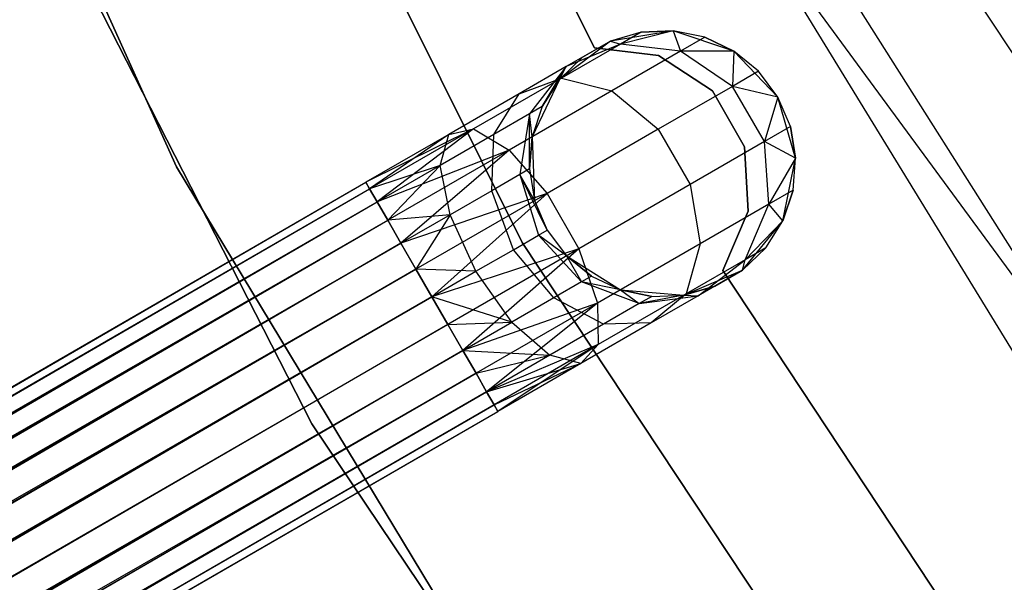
# Model space of a CAD drawing. Extents: x -189 to 189, y -189 to 189.
# Tile 73 of 256: x -40.53 to -33.14, y -23.84 to -19.62. Entities that reach past the tile are written whole.
import ezdxf

# ---------------------------------------------------------------- set-up
doc = ezdxf.new("R2010")
doc.units = 0
doc.header["$LTSCALE"] = 25.4
doc.layers.get('0').update_dxf_attribs({"linetype": 'CONTINUOUS'})

# ---------------------------------------------------------------- blocks, each defined once
blk = doc.blocks.new('NL2500012474_STL')
at = {"color": 0}
for p, q in [((149.7556, -15.7683, 186), (151.9586, -20.6631, 186)), ((151.9586, -20.6631, 178.5), (149.7556, -15.7683, 178.5)), ((149.7556, -15.7683, 186), (151.9586, -20.6631, 186)), ((151.9586, -20.6631, 178.5), (149.7556, -15.7683, 178.5)), ((154.5543, -21.2311, 186), (152.2247, -16.5525, 186)), ((152.2247, -16.5525, 178.5), (154.5543, -21.2311, 178.5)), ((152.2247, -16.5525, 178.5), (154.5543, -21.2311, 178.5)), ((154.5543, -21.2311, 186), (152.2247, -16.5525, 186)), ((155.0979, -19.7713, 185), (153.6944, -16.9478, 185)), ((153.6944, -16.9478, 183), (155.0979, -19.7713, 183)), ((153.6944, -16.9478, 183), (155.0979, -19.7713, 183)), ((155.0979, -19.7713, 185), (153.6944, -16.9478, 185)), ((150.5328, -17.8076, 186), (152.9759, -22.5938, 186)), ((152.9759, -22.5938, 187), (150.5328, -17.8076, 187)), ((150.5328, -17.8076, 186), (152.9759, -22.5938, 186)), ((152.9759, -22.5938, 187), (150.5328, -17.8076, 187)), ((159.084, -22.6318, 173.0052), (156.132, -18.6093, 149)), ((156.132, -18.6093, 149), (158.7411, -22.8725, 149)), ((159.084, -22.6318, 173.0052), (156.132, -18.6093, 149)), ((156.132, -18.6093, 149), (158.7411, -22.8725, 149)), ((160.4802, -23.2238, 149), (157.7644, -19.0898, 149)), ((160.4802, -23.2238, 149), (157.7644, -19.0898, 149)), ((159.084, -22.6318, 173.0052), (157.0853, -19.476, 173.0052)), ((159.084, -22.6318, 173.0052), (157.0853, -19.476, 173.0052)), ((155.6897, -19.6431, 185), (155.2173, -19.7199, 185)), ((155.6897, -19.6431, 185), (155.2173, -19.7199, 185)), ((155.4489, -19.6528, 179.5), (155.2173, -19.7199, 185)), ((155.4489, -19.6528, 179.5), (155.2173, -19.7199, 179.5)), ((155.4489, -19.6528, 179.5), (155.2173, -19.7199, 185)), ((155.4489, -19.6528, 179.5), (155.2173, -19.7199, 179.5)), ((155.6897, -19.6431, 179.5), (155.2936, -19.7424, 178.599)), ((155.6897, -19.6431, 179.5), (155.2936, -19.7424, 178.599)), ((155.4489, -19.6528, 179.5), (155.2936, -19.7424, 178.599)), ((155.4489, -19.6528, 179.5), (155.2936, -19.7424, 178.599)), ((155.6897, -19.6431, 179.5), (155.4489, -19.6528, 179.5)), ((155.4489, -19.6528, 179.5), (155.6897, -19.6431, 185)), ((155.4489, -19.6528, 179.5), (155.6897, -19.6431, 185)), ((155.6897, -19.6431, 179.5), (155.4489, -19.6528, 179.5)), ((156.1437, -19.7947, 185), (155.6897, -19.6431, 185)), ((155.9259, -19.6913, 179.5), (155.6897, -19.6431, 185)), ((156.1437, -19.7947, 185), (155.6897, -19.6431, 185)), ((155.9259, -19.6913, 179.5), (155.6897, -19.6431, 179.5)), ((155.6897, -19.6431, 179.5), (155.6897, -19.6431, 185)), ((155.9259, -19.6913, 179.5), (155.6897, -19.6431, 185)), ((155.6897, -19.6431, 179.5), (155.6897, -19.6431, 185)), ((155.6897, -19.6431, 179.5), (155.7447, -19.796, 178.4482)), ((155.9259, -19.6913, 179.5), (155.6897, -19.6431, 179.5)), ((155.6897, -19.6431, 179.5), (155.7447, -19.796, 178.4482)), ((155.2173, -19.7199, 185), (154.8347, -20.0074, 185)), ((155.2173, -19.7199, 185), (154.8347, -20.0074, 185)), ((155.2173, -19.7199, 179.5), (154.8846, -19.912, 178.7808)), ((155.2173, -19.7199, 179.5), (154.8846, -19.912, 178.7808)), ((155.0085, -19.8404, 179.5), (155.2173, -19.7199, 185)), ((155.0085, -19.8404, 179.5), (155.2173, -19.7199, 185)), ((155.2173, -19.7199, 179.5), (155.2173, -19.7199, 185)), ((155.2173, -19.7199, 179.5), (155.2173, -19.7199, 185)), ((155.2173, -19.7199, 179.5), (155.2936, -19.7424, 178.599)), ((155.2173, -19.7199, 179.5), (155.2936, -19.7424, 178.599)), ((155.9259, -19.6913, 179.5), (155.7447, -19.796, 178.4482)), ((155.9259, -19.6913, 179.5), (155.7447, -19.796, 178.4482)), ((156.1437, -19.7947, 179.5), (155.9259, -19.6913, 179.5)), ((155.9259, -19.6913, 179.5), (156.1437, -19.7947, 185)), ((155.9259, -19.6913, 179.5), (156.1437, -19.7947, 185)), ((156.1437, -19.7947, 179.5), (155.9259, -19.6913, 179.5)), ((155.2936, -19.7424, 178.599), (154.8516, -19.9977, 177.8351)), ((155.2936, -19.7424, 178.599), (154.8516, -19.9977, 177.8351)), ((155.2936, -19.7424, 178.599), (154.8846, -19.912, 178.7808)), ((155.2936, -19.7424, 178.599), (154.8846, -19.912, 178.7808)), ((155.5791, -19.8277, 185), (155.0979, -19.7713, 185)), ((155.0979, -19.7713, 185), (155.0979, -19.7713, 183)), ((155.0979, -19.7713, 183), (155.5791, -19.8277, 183)), ((155.0979, -19.7713, 185), (155.0979, -19.7713, 183)), ((155.0979, -19.7713, 183), (155.5791, -19.8277, 183)), ((155.5791, -19.8277, 185), (155.0979, -19.7713, 185)), ((155.7447, -19.796, 178.4482), (155.2288, -20.0939, 177.5565)), ((155.7447, -19.796, 178.4482), (155.2288, -20.0939, 177.5565)), ((155.7447, -19.796, 178.4482), (155.2936, -19.7424, 178.599)), ((155.7447, -19.796, 178.4482), (155.2936, -19.7424, 178.599)), ((156.1437, -19.7947, 179.5), (155.7447, -19.796, 178.4482)), ((156.1437, -19.7947, 179.5), (155.7447, -19.796, 178.4482)), ((156.1346, -20.0602, 178.3631), (155.7447, -19.796, 178.4482)), ((156.1346, -20.0602, 178.3631), (155.7447, -19.796, 178.4482)), ((156.1437, -19.7947, 179.5), (156.1346, -20.0602, 178.3631)), ((156.1437, -19.7947, 179.5), (156.1346, -20.0602, 178.3631)), ((156.4753, -20.1399, 185), (156.1437, -19.7947, 185)), ((156.4753, -20.1399, 185), (156.1437, -19.7947, 185)), ((156.3305, -19.9472, 179.5), (156.1437, -19.7947, 185)), ((156.3305, -19.9472, 179.5), (156.1437, -19.7947, 179.5)), ((156.1437, -19.7947, 179.5), (156.1437, -19.7947, 185)), ((156.3305, -19.9472, 179.5), (156.1437, -19.7947, 185)), ((156.1437, -19.7947, 179.5), (156.1437, -19.7947, 185)), ((156.3305, -19.9472, 179.5), (156.1437, -19.7947, 179.5)), ((155.0085, -19.8404, 179.5), (154.8347, -20.0074, 185)), ((155.0085, -19.8404, 179.5), (154.8347, -20.0074, 179.5)), ((155.0085, -19.8404, 179.5), (154.8347, -20.0074, 185)), ((155.0085, -19.8404, 179.5), (154.8347, -20.0074, 179.5)), ((155.0085, -19.8404, 179.5), (154.8846, -19.912, 178.7808)), ((155.0085, -19.8404, 179.5), (154.8846, -19.912, 178.7808)), ((155.9837, -20.0941, 185), (155.5791, -19.8277, 185)), ((155.5791, -19.8277, 185), (155.5791, -19.8277, 183)), ((155.5791, -19.8277, 183), (155.9837, -20.0941, 183)), ((155.5791, -19.8277, 185), (155.5791, -19.8277, 183)), ((155.5791, -19.8277, 183), (155.9837, -20.0941, 183)), ((155.9837, -20.0941, 185), (155.5791, -19.8277, 185)), ((154.8846, -19.912, 178.7808), (154.5318, -20.1157, 178.171)), ((154.8846, -19.912, 178.7808), (154.5318, -20.1157, 178.171)), ((154.8846, -19.912, 178.7808), (154.6114, -20.2657, 178.952)), ((154.8846, -19.912, 178.7808), (154.6114, -20.2657, 178.952)), ((154.7058, -20.2112, 179.5), (154.8846, -19.912, 178.7808)), ((154.7058, -20.2112, 179.5), (154.8846, -19.912, 178.7808)), ((154.8347, -20.0074, 179.5), (154.8846, -19.912, 178.7808)), ((154.8347, -20.0074, 179.5), (154.8846, -19.912, 178.7808)), ((156.3305, -19.9472, 179.5), (156.1346, -20.0602, 178.3631)), ((156.3305, -19.9472, 179.5), (156.1346, -20.0602, 178.3631)), ((156.4753, -20.1399, 185), (156.3305, -19.9472, 179.5)), ((156.4753, -20.1399, 179.5), (156.3305, -19.9472, 179.5)), ((156.4753, -20.1399, 185), (156.3305, -19.9472, 179.5)), ((156.4753, -20.1399, 179.5), (156.3305, -19.9472, 179.5)), ((154.8516, -19.9977, 177.8351), (154.19, -20.3796, 177.3246)), ((154.8516, -19.9977, 177.8351), (154.19, -20.3796, 177.3246)), ((154.5318, -20.1157, 178.171), (154.8516, -19.9977, 177.8351)), ((154.5318, -20.1157, 178.171), (154.8516, -19.9977, 177.8351)), ((154.8347, -20.0074, 185), (154.6295, -20.4399, 185)), ((154.8347, -20.0074, 185), (154.6295, -20.4399, 185)), ((154.8347, -20.0074, 179.5), (154.7058, -20.2112, 179.5)), ((154.7058, -20.2112, 179.5), (154.8347, -20.0074, 185)), ((154.7058, -20.2112, 179.5), (154.8347, -20.0074, 185)), ((154.8347, -20.0074, 179.5), (154.7058, -20.2112, 179.5)), ((154.8347, -20.0074, 179.5), (154.8347, -20.0074, 185)), ((154.8347, -20.0074, 179.5), (154.8347, -20.0074, 185)), ((154.8516, -19.9977, 177.8351), (155.2288, -20.0939, 177.5565)), ((154.8516, -19.9977, 177.8351), (155.2288, -20.0939, 177.5565)), ((155.2288, -20.0939, 177.5565), (154.4565, -20.5397, 176.9607)), ((155.2288, -20.0939, 177.5565), (154.4565, -20.5397, 176.9607)), ((155.2288, -20.0939, 177.5565), (155.5769, -20.3822, 177.3992)), ((155.2288, -20.0939, 177.5565), (155.5769, -20.3822, 177.3992)), ((156.1346, -20.0602, 178.3631), (155.5769, -20.3822, 177.3992)), ((156.1346, -20.0602, 178.3631), (155.5769, -20.3822, 177.3992)), ((156.2256, -20.5138, 185), (155.9837, -20.0941, 185)), ((155.9837, -20.0941, 185), (155.9837, -20.0941, 183)), ((155.9837, -20.0941, 183), (156.2256, -20.5138, 183)), ((155.9837, -20.0941, 185), (155.9837, -20.0941, 183)), ((155.9837, -20.0941, 183), (156.2256, -20.5138, 183)), ((156.2256, -20.5138, 185), (155.9837, -20.0941, 185)), ((156.4753, -20.1399, 179.5), (156.1346, -20.0602, 178.3631)), ((156.4753, -20.1399, 179.5), (156.1346, -20.0602, 178.3631)), ((156.3739, -20.4747, 178.3631), (156.1346, -20.0602, 178.3631)), ((156.3739, -20.4747, 178.3631), (156.1346, -20.0602, 178.3631)), ((154.5318, -20.1157, 178.171), (154.0037, -20.4206, 177.7636)), ((154.5318, -20.1157, 178.171), (154.0037, -20.4206, 177.7636)), ((154.3426, -20.4209, 178.4875), (154.5318, -20.1157, 178.171)), ((154.3426, -20.4209, 178.4875), (154.5318, -20.1157, 178.171)), ((156.4753, -20.1399, 179.5), (156.3739, -20.4747, 178.3631)), ((156.4753, -20.1399, 179.5), (156.3739, -20.4747, 178.3631)), ((156.6084, -20.5996, 185), (156.4753, -20.1399, 185)), ((156.5698, -20.3617, 179.5), (156.4753, -20.1399, 185)), ((156.6084, -20.5996, 185), (156.4753, -20.1399, 185)), ((156.5698, -20.3617, 179.5), (156.4753, -20.1399, 185)), ((156.5698, -20.3617, 179.5), (156.4753, -20.1399, 179.5)), ((156.4753, -20.1399, 179.5), (156.4753, -20.1399, 185)), ((156.4753, -20.1399, 179.5), (156.4753, -20.1399, 185)), ((156.5698, -20.3617, 179.5), (156.4753, -20.1399, 179.5)), ((154.7058, -20.2112, 179.5), (154.6114, -20.2657, 178.952)), ((154.7058, -20.2112, 179.5), (154.6114, -20.2657, 178.952)), ((154.7058, -20.2112, 179.5), (154.6295, -20.4399, 185)), ((154.7058, -20.2112, 179.5), (154.6295, -20.4399, 179.5)), ((154.7058, -20.2112, 179.5), (154.6295, -20.4399, 185)), ((154.7058, -20.2112, 179.5), (154.6295, -20.4399, 179.5)), ((154.6114, -20.2657, 178.952), (154.3426, -20.4209, 178.4875)), ((154.6114, -20.2657, 178.952), (154.3426, -20.4209, 178.4875)), ((154.6114, -20.2657, 178.952), (154.5366, -20.7226, 179.0735)), ((154.6114, -20.2657, 178.952), (154.5366, -20.7226, 179.0735)), ((154.6101, -20.6801, 179.5), (154.6114, -20.2657, 178.952)), ((154.6101, -20.6801, 179.5), (154.6114, -20.2657, 178.952)), ((154.6295, -20.4399, 179.5), (154.6114, -20.2657, 178.952)), ((154.6295, -20.4399, 179.5), (154.6114, -20.2657, 178.952)), ((154.19, -20.3796, 177.3246), (153.3809, -20.7802, 177.3795)), ((154.19, -20.3796, 177.3246), (153.3809, -20.7802, 177.3795)), ((154.19, -20.3796, 177.3246), (153.4097, -20.8301, 177.1454)), ((154.19, -20.3796, 177.3246), (153.4097, -20.8301, 177.1454)), ((154.19, -20.3796, 177.3246), (153.4657, -20.9272, 176.9319)), ((154.19, -20.3796, 177.3246), (153.4657, -20.9272, 176.9319)), ((154.0037, -20.4206, 177.7636), (154.19, -20.3796, 177.3246)), ((154.0037, -20.4206, 177.7636), (154.19, -20.3796, 177.3246)), ((154.19, -20.3796, 177.3246), (154.4565, -20.5397, 176.9607)), ((154.19, -20.3796, 177.3246), (154.4565, -20.5397, 176.9607)), ((155.5769, -20.3822, 177.3992), (154.7422, -20.8642, 176.7552)), ((155.5769, -20.3822, 177.3992), (154.7422, -20.8642, 176.7552)), ((155.5769, -20.3822, 177.3992), (155.8162, -20.7967, 177.3992)), ((155.5769, -20.3822, 177.3992), (155.8162, -20.7967, 177.3992)), ((156.5698, -20.3617, 179.5), (156.3739, -20.4747, 178.3631)), ((156.5698, -20.3617, 179.5), (156.3739, -20.4747, 178.3631)), ((156.6084, -20.5996, 179.5), (156.5698, -20.3617, 179.5)), ((156.5698, -20.3617, 179.5), (156.6084, -20.5996, 185)), ((156.5698, -20.3617, 179.5), (156.6084, -20.5996, 185)), ((156.6084, -20.5996, 179.5), (156.5698, -20.3617, 179.5)), ((154.0037, -20.4206, 177.7636), (153.3809, -20.7802, 177.6205)), ((154.0037, -20.4206, 177.7636), (153.3809, -20.7802, 177.3795)), ((154.0037, -20.4206, 177.7636), (153.3809, -20.7802, 177.6205)), ((154.0037, -20.4206, 177.7636), (153.3809, -20.7802, 177.3795)), ((154.0037, -20.4206, 177.7636), (153.4097, -20.8301, 177.8546)), ((154.0037, -20.4206, 177.7636), (153.4097, -20.8301, 177.8546)), ((153.9403, -20.6532, 178.1771), (154.0037, -20.4206, 177.7636)), ((153.9403, -20.6532, 178.1771), (154.0037, -20.4206, 177.7636)), ((154.3426, -20.4209, 178.4875), (153.9403, -20.6532, 178.1771)), ((154.3426, -20.4209, 178.4875), (153.9403, -20.6532, 178.1771)), ((154.3274, -20.8434, 178.7119), (154.3426, -20.4209, 178.4875)), ((154.3274, -20.8434, 178.7119), (154.3426, -20.4209, 178.4875)), ((154.6295, -20.4399, 179.5), (154.6101, -20.6801, 179.5)), ((154.6101, -20.6801, 179.5), (154.6295, -20.4399, 185)), ((154.6101, -20.6801, 179.5), (154.6295, -20.4399, 185)), ((154.6295, -20.4399, 179.5), (154.6101, -20.6801, 179.5)), ((154.6295, -20.4399, 185), (154.6487, -20.9181, 185)), ((154.6295, -20.4399, 179.5), (154.6295, -20.4399, 185)), ((154.6295, -20.4399, 179.5), (154.6295, -20.4399, 185)), ((154.6295, -20.4399, 185), (154.6487, -20.9181, 185)), ((156.3739, -20.4747, 178.3631), (155.8162, -20.7967, 177.3992)), ((156.3739, -20.4747, 178.3631), (155.8162, -20.7967, 177.3992)), ((156.6084, -20.5996, 179.5), (156.3739, -20.4747, 178.3631)), ((156.6084, -20.5996, 179.5), (156.3739, -20.4747, 178.3631)), ((156.4079, -20.9445, 178.4482), (156.3739, -20.4747, 178.3631)), ((156.4079, -20.9445, 178.4482), (156.3739, -20.4747, 178.3631)), ((154.4565, -20.5397, 176.9607), (153.4657, -20.9272, 176.9319)), ((154.4565, -20.5397, 176.9607), (153.4657, -20.9272, 176.9319)), ((154.4565, -20.5397, 176.9607), (153.5457, -21.0656, 176.7515)), ((154.4565, -20.5397, 176.9607), (153.5457, -21.0656, 176.7515)), ((154.4565, -20.5397, 176.9607), (153.6449, -21.2374, 176.6146)), ((154.4565, -20.5397, 176.9607), (153.6449, -21.2374, 176.6146)), ((154.4565, -20.5397, 176.9607), (154.7422, -20.8642, 176.7552)), ((154.4565, -20.5397, 176.9607), (154.7422, -20.8642, 176.7552)), ((156.2534, -20.9975, 185), (156.2256, -20.5138, 185)), ((156.2256, -20.5138, 185), (156.2256, -20.5138, 183)), ((156.2256, -20.5138, 183), (156.2534, -20.9975, 183)), ((156.2256, -20.5138, 185), (156.2256, -20.5138, 183)), ((156.2256, -20.5138, 183), (156.2534, -20.9975, 183)), ((156.2534, -20.9975, 185), (156.2256, -20.5138, 185)), ((156.6084, -20.5996, 179.5), (156.4079, -20.9445, 178.4482)), ((156.6084, -20.5996, 179.5), (156.4079, -20.9445, 178.4482)), ((156.5127, -21.0686, 185), (156.6084, -20.5996, 185)), ((156.5127, -21.0686, 185), (156.6084, -20.5996, 185)), ((156.5891, -20.8399, 179.5), (156.6084, -20.5996, 185)), ((156.5891, -20.8399, 179.5), (156.6084, -20.5996, 179.5)), ((156.5891, -20.8399, 179.5), (156.6084, -20.5996, 185)), ((156.5891, -20.8399, 179.5), (156.6084, -20.5996, 179.5)), ((156.6084, -20.5996, 179.5), (156.6084, -20.5996, 185)), ((156.6084, -20.5996, 179.5), (156.6084, -20.5996, 185)), ((151.9586, -20.6631, 186), (154.7355, -25.2566, 186)), ((154.7355, -25.2566, 178.5), (151.9586, -20.6631, 178.5)), ((151.9586, -20.6631, 186), (154.7355, -25.2566, 186)), ((151.9586, -20.6631, 186), (151.9586, -20.6631, 178.5)), ((154.7355, -25.2566, 178.5), (151.9586, -20.6631, 178.5)), ((151.9586, -20.6631, 186), (151.9586, -20.6631, 178.5)), ((153.9403, -20.6532, 178.1771), (153.4097, -20.8301, 177.8546)), ((153.9403, -20.6532, 178.1771), (153.4097, -20.8301, 177.8546)), ((153.9403, -20.6532, 178.1771), (153.4657, -20.9272, 178.0681)), ((153.9403, -20.6532, 178.1771), (153.4657, -20.9272, 178.0681)), ((153.9403, -20.6532, 178.1771), (153.5457, -21.0656, 178.2485)), ((153.9403, -20.6532, 178.1771), (153.5457, -21.0656, 178.2485)), ((154.0142, -21.0242, 178.4703), (153.9403, -20.6532, 178.1771)), ((154.0142, -21.0242, 178.4703), (153.9403, -20.6532, 178.1771)), ((154.6101, -20.6801, 179.5), (154.5366, -20.7226, 179.0735)), ((154.6101, -20.6801, 179.5), (154.5366, -20.7226, 179.0735)), ((154.6101, -20.6801, 179.5), (154.6487, -20.9181, 185)), ((154.6101, -20.6801, 179.5), (154.6487, -20.9181, 185)), ((154.6101, -20.6801, 179.5), (154.6487, -20.9181, 179.5)), ((154.6101, -20.6801, 179.5), (154.6487, -20.9181, 179.5)), ((154.5366, -20.7226, 179.0735), (154.3274, -20.8434, 178.7119)), ((154.5366, -20.7226, 179.0735), (154.3274, -20.8434, 178.7119)), ((154.5366, -20.7226, 179.0735), (154.6773, -21.1779, 179.1173)), ((154.7432, -21.1399, 179.5), (154.5366, -20.7226, 179.0735)), ((154.6487, -20.9181, 179.5), (154.5366, -20.7226, 179.0735)), ((154.7432, -21.1399, 179.5), (154.5366, -20.7226, 179.0735)), ((154.6487, -20.9181, 179.5), (154.5366, -20.7226, 179.0735)), ((154.5366, -20.7226, 179.0735), (154.6773, -21.1779, 179.1173)), ((44.9184, -83.401, 177.3795), (153.3809, -20.7802, 177.3795)), ((44.9184, -83.401, 177.3795), (153.3809, -20.7802, 177.6205)), ((44.9184, -83.401, 177.3795), (153.3809, -20.7802, 177.3795)), ((44.9184, -83.401, 177.3795), (153.3809, -20.7802, 177.6205)), ((44.9184, -83.401, 177.3795), (153.4097, -20.8301, 177.8546)), ((44.9184, -83.401, 177.3795), (153.4097, -20.8301, 177.8546)), ((44.9473, -83.451, 177.8546), (153.4097, -20.8301, 177.8546)), ((44.9473, -83.451, 177.8546), (153.4097, -20.8301, 177.8546)), ((45.0033, -83.548, 176.9319), (153.3809, -20.7802, 177.3795)), ((45.0033, -83.548, 176.9319), (153.3809, -20.7802, 177.3795)), ((45.0033, -83.548, 176.9319), (153.4097, -20.8301, 177.1454)), ((45.0033, -83.548, 176.9319), (153.4097, -20.8301, 177.1454)), ((153.3809, -20.7802, 177.6205), (153.4097, -20.8301, 177.8546)), ((153.4097, -20.8301, 177.1454), (153.3809, -20.7802, 177.3795)), ((153.4097, -20.8301, 177.1454), (153.3809, -20.7802, 177.3795)), ((153.3809, -20.7802, 177.6205), (153.4097, -20.8301, 177.8546)), ((153.4097, -20.8301, 177.8546), (153.4657, -20.9272, 178.0681)), ((153.4657, -20.9272, 176.9319), (153.4097, -20.8301, 177.1454)), ((153.4657, -20.9272, 176.9319), (153.4097, -20.8301, 177.1454)), ((153.4097, -20.8301, 177.8546), (153.4657, -20.9272, 178.0681)), ((154.3274, -20.8434, 178.7119), (154.0142, -21.0242, 178.4703)), ((154.3274, -20.8434, 178.7119), (154.0142, -21.0242, 178.4703)), ((154.4896, -21.2863, 178.7929), (154.3274, -20.8434, 178.7119)), ((154.4896, -21.2863, 178.7929), (154.3274, -20.8434, 178.7119)), ((155.8162, -20.7967, 177.3992), (154.9815, -21.2787, 176.7552)), ((155.8162, -20.7967, 177.3992), (154.9815, -21.2787, 176.7552)), ((155.8162, -20.7967, 177.3992), (155.8919, -21.2424, 177.5565)), ((155.8162, -20.7967, 177.3992), (155.8919, -21.2424, 177.5565)), ((156.5891, -20.8399, 179.5), (156.4079, -20.9445, 178.4482)), ((156.5891, -20.8399, 179.5), (156.4079, -20.9445, 178.4482)), ((156.5127, -21.0686, 179.5), (156.5891, -20.8399, 179.5)), ((156.5891, -20.8399, 179.5), (156.5127, -21.0686, 185)), ((156.5891, -20.8399, 179.5), (156.5127, -21.0686, 185)), ((156.5127, -21.0686, 179.5), (156.5891, -20.8399, 179.5)), ((154.7422, -20.8642, 176.7552), (153.6449, -21.2374, 176.6146)), ((154.7422, -20.8642, 176.7552), (153.6449, -21.2374, 176.6146)), ((154.7422, -20.8642, 176.7552), (153.7576, -21.4326, 176.5291)), ((154.7422, -20.8642, 176.7552), (153.7576, -21.4326, 176.5291)), ((154.7422, -20.8642, 176.7552), (153.8772, -21.6399, 176.5)), ((154.7422, -20.8642, 176.7552), (153.8772, -21.6399, 176.5)), ((154.6487, -20.9181, 185), (154.7432, -21.1399, 185)), ((154.6487, -20.9181, 179.5), (154.6487, -20.9181, 185)), ((154.6487, -20.9181, 179.5), (154.6487, -20.9181, 185)), ((154.6487, -20.9181, 179.5), (154.7432, -21.1399, 179.5)), ((154.6487, -20.9181, 185), (154.7432, -21.1399, 185)), ((154.6487, -20.9181, 179.5), (154.7432, -21.1399, 179.5)), ((154.7422, -20.8642, 176.7552), (154.9815, -21.2787, 176.7552)), ((154.7422, -20.8642, 176.7552), (154.9815, -21.2787, 176.7552)), ((44.9473, -83.451, 177.8546), (153.4657, -20.9272, 178.0681)), ((44.9473, -83.451, 177.8546), (153.4657, -20.9272, 178.0681)), ((45.0033, -83.548, 176.9319), (153.4657, -20.9272, 176.9319)), ((45.0033, -83.548, 176.9319), (153.4657, -20.9272, 176.9319)), ((45.1824, -83.8582, 176.6146), (153.4657, -20.9272, 176.9319)), ((45.1824, -83.8582, 176.6146), (153.4657, -20.9272, 176.9319)), ((153.4657, -20.9272, 178.0681), (153.5457, -21.0656, 178.2485)), ((153.5457, -21.0656, 176.7515), (153.4657, -20.9272, 176.9319)), ((153.5457, -21.0656, 176.7515), (153.4657, -20.9272, 176.9319)), ((153.4657, -20.9272, 178.0681), (153.5457, -21.0656, 178.2485)), ((156.4079, -20.9445, 178.4482), (155.8919, -21.2424, 177.5565)), ((156.4079, -20.9445, 178.4482), (155.8919, -21.2424, 177.5565)), ((156.2286, -21.3619, 178.599), (156.4079, -20.9445, 178.4482)), ((156.2286, -21.3619, 178.599), (156.4079, -20.9445, 178.4482)), ((156.5127, -21.0686, 179.5), (156.4079, -20.9445, 178.4482)), ((156.5127, -21.0686, 179.5), (156.4079, -20.9445, 178.4482)), ((44.9473, -83.451, 177.8546), (153.5457, -21.0656, 178.2485)), ((44.9473, -83.451, 177.8546), (153.5457, -21.0656, 178.2485)), ((45.0832, -83.6864, 178.2485), (153.5457, -21.0656, 178.2485)), ((45.0832, -83.6864, 178.2485), (153.5457, -21.0656, 178.2485)), ((45.1824, -83.8582, 176.6146), (153.5457, -21.0656, 176.7515)), ((45.1824, -83.8582, 176.6146), (153.5457, -21.0656, 176.7515)), ((154.0142, -21.0242, 178.4703), (153.5457, -21.0656, 178.2485)), ((154.0142, -21.0242, 178.4703), (153.5457, -21.0656, 178.2485)), ((153.5457, -21.0656, 178.2485), (153.6449, -21.2374, 178.3855)), ((153.6449, -21.2374, 176.6146), (153.5457, -21.0656, 176.7515)), ((153.6449, -21.2374, 176.6146), (153.5457, -21.0656, 176.7515)), ((153.5457, -21.0656, 178.2485), (153.6449, -21.2374, 178.3855)), ((154.0142, -21.0242, 178.4703), (153.6449, -21.2374, 178.3855)), ((154.0142, -21.0242, 178.4703), (153.6449, -21.2374, 178.3855)), ((154.0142, -21.0242, 178.4703), (153.7576, -21.4326, 178.4709)), ((154.0142, -21.0242, 178.4703), (153.7576, -21.4326, 178.4709)), ((154.2086, -21.4485, 178.5761), (154.0142, -21.0242, 178.4703)), ((154.2086, -21.4485, 178.5761), (154.0142, -21.0242, 178.4703)), ((156.0611, -21.4421, 185), (156.2534, -20.9975, 185)), ((156.2534, -20.9975, 183), (156.0611, -21.4421, 183)), ((156.2534, -20.9975, 183), (156.0611, -21.4421, 183)), ((156.0611, -21.4421, 185), (156.2534, -20.9975, 185)), ((156.21, -21.4393, 185), (156.5127, -21.0686, 185)), ((156.21, -21.4393, 185), (156.5127, -21.0686, 185)), ((156.5127, -21.0686, 179.5), (156.2286, -21.3619, 178.599)), ((156.5127, -21.0686, 179.5), (156.2286, -21.3619, 178.599)), ((156.2534, -20.9975, 185), (156.2534, -20.9975, 183)), ((156.2534, -20.9975, 185), (156.2534, -20.9975, 183)), ((156.3839, -21.2723, 179.5), (156.5127, -21.0686, 185)), ((156.3839, -21.2723, 179.5), (156.5127, -21.0686, 179.5)), ((156.3839, -21.2723, 179.5), (156.5127, -21.0686, 185)), ((156.3839, -21.2723, 179.5), (156.5127, -21.0686, 179.5)), ((156.5127, -21.0686, 179.5), (156.5127, -21.0686, 185)), ((156.5127, -21.0686, 179.5), (156.5127, -21.0686, 185)), ((154.6773, -21.1779, 179.1173), (154.7432, -21.1399, 179.5)), ((154.6773, -21.1779, 179.1173), (154.7432, -21.1399, 179.5)), ((154.7432, -21.1399, 185), (154.8881, -21.3326, 185)), ((154.7432, -21.1399, 179.5), (154.7432, -21.1399, 185)), ((154.7432, -21.1399, 179.5), (154.7432, -21.1399, 185)), ((154.7432, -21.1399, 179.5), (154.8881, -21.3326, 179.5)), ((154.7432, -21.1399, 185), (154.8881, -21.3326, 185)), ((154.7432, -21.1399, 179.5), (154.8881, -21.3326, 179.5)), ((154.4896, -21.2863, 178.7929), (154.6773, -21.1779, 179.1173)), ((154.4896, -21.2863, 178.7929), (154.6773, -21.1779, 179.1173)), ((155.0013, -21.5275, 179.0735), (154.6773, -21.1779, 179.1173)), ((155.0013, -21.5275, 179.0735), (154.6773, -21.1779, 179.1173)), ((154.8881, -21.3326, 179.5), (154.6773, -21.1779, 179.1173)), ((154.8881, -21.3326, 179.5), (154.6773, -21.1779, 179.1173)), ((45.0832, -83.6864, 178.2485), (153.6449, -21.2374, 178.3855)), ((45.0832, -83.6864, 178.2485), (153.6449, -21.2374, 178.3855)), ((45.1824, -83.8582, 176.6146), (153.6449, -21.2374, 176.6146)), ((45.1824, -83.8582, 176.6146), (153.6449, -21.2374, 176.6146)), ((153.6449, -21.2374, 176.6146), (45.4148, -84.2607, 176.5)), ((153.6449, -21.2374, 176.6146), (45.4148, -84.2607, 176.5)), ((153.6449, -21.2374, 178.3855), (153.7576, -21.4326, 178.4709)), ((153.7576, -21.4326, 176.5291), (153.6449, -21.2374, 176.6146)), ((153.6449, -21.2374, 178.3855), (153.7576, -21.4326, 178.4709)), ((153.7576, -21.4326, 176.5291), (153.6449, -21.2374, 176.6146)), ((154.9815, -21.2787, 176.7552), (153.8772, -21.6399, 176.5)), ((154.9815, -21.2787, 176.7552), (153.8772, -21.6399, 176.5)), ((154.9815, -21.2787, 176.7552), (153.9969, -21.8471, 176.5291)), ((154.9815, -21.2787, 176.7552), (153.9969, -21.8471, 176.5291)), ((154.9815, -21.2787, 176.7552), (154.1096, -22.0423, 176.6146)), ((154.9815, -21.2787, 176.7552), (154.1096, -22.0423, 176.6146)), ((154.2086, -21.4485, 178.5761), (154.4896, -21.2863, 178.7929)), ((154.2086, -21.4485, 178.5761), (154.4896, -21.2863, 178.7929)), ((154.7921, -21.6483, 178.7119), (154.4896, -21.2863, 178.7929)), ((154.7921, -21.6483, 178.7119), (154.4896, -21.2863, 178.7929)), ((157.4413, -25.588, 186), (154.5543, -21.2311, 186)), ((154.5543, -21.2311, 178.5), (157.4413, -25.588, 178.5)), ((154.5543, -21.2311, 178.5), (157.4413, -25.588, 178.5)), ((154.5543, -21.2311, 178.5), (154.5543, -21.2311, 186)), ((157.4413, -25.588, 186), (154.5543, -21.2311, 186)), ((154.5543, -21.2311, 178.5), (154.5543, -21.2311, 186)), ((154.9815, -21.2787, 176.7552), (155.1197, -21.6883, 176.9607)), ((154.9815, -21.2787, 176.7552), (155.1197, -21.6883, 176.9607)), ((155.8919, -21.2424, 177.5565), (155.1197, -21.6883, 176.9607)), ((155.8919, -21.2424, 177.5565), (155.1197, -21.6883, 176.9607)), ((155.8919, -21.2424, 177.5565), (155.7866, -21.6171, 177.8351)), ((155.8919, -21.2424, 177.5565), (155.7866, -21.6171, 177.8351)), ((156.21, -21.4393, 179.5), (156.3839, -21.2723, 179.5)), ((156.3839, -21.2723, 179.5), (156.21, -21.4393, 185)), ((156.3839, -21.2723, 179.5), (156.21, -21.4393, 185)), ((156.21, -21.4393, 179.5), (156.3839, -21.2723, 179.5)), ((156.3839, -21.2723, 179.5), (156.2286, -21.3619, 178.599)), ((156.3839, -21.2723, 179.5), (156.2286, -21.3619, 178.599)), ((154.8881, -21.3326, 185), (155.2926, -21.5884, 185)), ((154.8881, -21.3326, 179.5), (154.8881, -21.3326, 185)), ((154.8881, -21.3326, 179.5), (154.8881, -21.3326, 185)), ((154.8881, -21.3326, 179.5), (155.0748, -21.4851, 179.5)), ((155.0748, -21.4851, 179.5), (154.8881, -21.3326, 185)), ((155.0748, -21.4851, 179.5), (154.8881, -21.3326, 185)), ((154.8881, -21.3326, 185), (155.2926, -21.5884, 185)), ((154.8881, -21.3326, 179.5), (155.0748, -21.4851, 179.5)), ((154.8881, -21.3326, 179.5), (155.0013, -21.5275, 179.0735)), ((154.8881, -21.3326, 179.5), (155.0013, -21.5275, 179.0735)), ((156.2286, -21.3619, 178.599), (155.7866, -21.6171, 177.8351)), ((156.2286, -21.3619, 178.599), (155.7866, -21.6171, 177.8351)), ((155.8773, -21.6314, 178.7808), (156.2286, -21.3619, 178.599)), ((155.8773, -21.6314, 178.7808), (156.2286, -21.3619, 178.599)), ((156.21, -21.4393, 179.5), (156.2286, -21.3619, 178.599)), ((156.21, -21.4393, 179.5), (156.2286, -21.3619, 178.599)), ((45.0832, -83.6864, 178.2485), (153.7576, -21.4326, 178.4709)), ((45.0832, -83.6864, 178.2485), (153.7576, -21.4326, 178.4709)), ((45.2951, -84.0535, 178.4709), (153.7576, -21.4326, 178.4709)), ((45.2951, -84.0535, 178.4709), (153.7576, -21.4326, 178.4709)), ((153.7576, -21.4326, 176.5291), (45.4148, -84.2607, 176.5)), ((153.7576, -21.4326, 176.5291), (45.4148, -84.2607, 176.5)), ((154.2086, -21.4485, 178.5761), (153.7576, -21.4326, 178.4709)), ((153.7576, -21.4326, 178.4709), (153.8772, -21.6399, 178.5)), ((154.2086, -21.4485, 178.5761), (153.7576, -21.4326, 178.4709)), ((153.8772, -21.6399, 176.5), (153.7576, -21.4326, 176.5291)), ((153.7576, -21.4326, 178.4709), (153.8772, -21.6399, 178.5)), ((153.8772, -21.6399, 176.5), (153.7576, -21.4326, 176.5291)), ((155.7697, -21.6269, 185), (156.21, -21.4393, 185)), ((155.7697, -21.6269, 185), (156.21, -21.4393, 185)), ((156.21, -21.4393, 179.5), (155.8773, -21.6314, 178.7808)), ((156.21, -21.4393, 179.5), (155.8773, -21.6314, 178.7808)), ((156.0012, -21.5599, 179.5), (156.21, -21.4393, 185)), ((156.0012, -21.5599, 179.5), (156.21, -21.4393, 185)), ((156.21, -21.4393, 179.5), (156.21, -21.4393, 185)), ((156.21, -21.4393, 179.5), (156.21, -21.4393, 185)), ((153.8772, -21.6399, 178.5), (154.2086, -21.4485, 178.5761)), ((153.8772, -21.6399, 178.5), (154.2086, -21.4485, 178.5761)), ((154.4789, -21.8291, 178.4703), (154.2086, -21.4485, 178.5761)), ((154.4789, -21.8291, 178.4703), (154.2086, -21.4485, 178.5761)), ((155.0748, -21.4851, 179.5), (155.0013, -21.5275, 179.0735)), ((155.0748, -21.4851, 179.5), (155.0013, -21.5275, 179.0735)), ((155.0748, -21.4851, 179.5), (155.2926, -21.5884, 185)), ((155.0748, -21.4851, 179.5), (155.2926, -21.5884, 179.5)), ((155.0748, -21.4851, 179.5), (155.2926, -21.5884, 185)), ((155.0748, -21.4851, 179.5), (155.2926, -21.5884, 179.5)), ((157.8002, -24.0709, 185), (156.0611, -21.4421, 185)), ((156.0611, -21.4421, 185), (156.0611, -21.4421, 183)), ((156.0611, -21.4421, 183), (157.8002, -24.0709, 183)), ((156.0611, -21.4421, 185), (156.0611, -21.4421, 183)), ((156.0611, -21.4421, 183), (157.8002, -24.0709, 183)), ((157.8002, -24.0709, 185), (156.0611, -21.4421, 185)), ((155.0013, -21.5275, 179.0735), (154.7921, -21.6483, 178.7119)), ((155.0013, -21.5275, 179.0735), (154.7921, -21.6483, 178.7119)), ((155.4344, -21.6911, 178.952), (155.0013, -21.5275, 179.0735)), ((155.2926, -21.5884, 179.5), (155.0013, -21.5275, 179.0735)), ((155.4344, -21.6911, 178.952), (155.0013, -21.5275, 179.0735)), ((155.2926, -21.5884, 179.5), (155.0013, -21.5275, 179.0735)), ((155.7697, -21.6269, 179.5), (156.0012, -21.5599, 179.5)), ((156.0012, -21.5599, 179.5), (155.7697, -21.6269, 185)), ((156.0012, -21.5599, 179.5), (155.7697, -21.6269, 185)), ((155.7697, -21.6269, 179.5), (156.0012, -21.5599, 179.5)), ((156.0012, -21.5599, 179.5), (155.8773, -21.6314, 178.7808)), ((156.0012, -21.5599, 179.5), (155.8773, -21.6314, 178.7808)), ((45.4148, -84.2607, 178.5), (153.8772, -21.6399, 178.5)), ((45.4148, -84.2607, 178.5), (153.8772, -21.6399, 178.5)), ((153.8772, -21.6399, 176.5), (45.4148, -84.2607, 176.5)), ((153.8772, -21.6399, 176.5), (45.4148, -84.2607, 176.5)), ((153.8772, -21.6399, 176.5), (45.6471, -84.6632, 176.6146)), ((153.8772, -21.6399, 176.5), (45.6471, -84.6632, 176.6146)), ((153.9969, -21.8471, 176.5291), (153.8772, -21.6399, 176.5)), ((153.8772, -21.6399, 178.5), (153.9969, -21.8471, 178.4709)), ((154.4789, -21.8291, 178.4703), (153.8772, -21.6399, 178.5)), ((154.4789, -21.8291, 178.4703), (153.8772, -21.6399, 178.5)), ((153.8772, -21.6399, 178.5), (153.9969, -21.8471, 178.4709)), ((153.9969, -21.8471, 176.5291), (153.8772, -21.6399, 176.5)), ((154.7921, -21.6483, 178.7119), (154.4789, -21.8291, 178.4703)), ((154.7921, -21.6483, 178.7119), (154.4789, -21.8291, 178.4703)), ((155.1656, -21.8463, 178.4875), (154.7921, -21.6483, 178.7119)), ((155.1656, -21.8463, 178.4875), (154.7921, -21.6483, 178.7119)), ((155.7866, -21.6171, 177.8351), (155.1251, -21.9991, 177.3246)), ((155.7866, -21.6171, 177.8351), (155.1251, -21.9991, 177.3246)), ((155.2926, -21.5884, 185), (155.7697, -21.6269, 185)), ((155.2926, -21.5884, 179.5), (155.2926, -21.5884, 185)), ((155.2926, -21.5884, 179.5), (155.2926, -21.5884, 185)), ((155.2926, -21.5884, 179.5), (155.5288, -21.6366, 179.5)), ((155.5288, -21.6366, 179.5), (155.2926, -21.5884, 185)), ((155.5288, -21.6366, 179.5), (155.2926, -21.5884, 185)), ((155.2926, -21.5884, 185), (155.7697, -21.6269, 185)), ((155.2926, -21.5884, 179.5), (155.5288, -21.6366, 179.5)), ((155.2926, -21.5884, 179.5), (155.4344, -21.6911, 178.952)), ((155.2926, -21.5884, 179.5), (155.4344, -21.6911, 178.952)), ((155.7697, -21.6269, 179.5), (155.4344, -21.6911, 178.952)), ((155.7697, -21.6269, 179.5), (155.4344, -21.6911, 178.952)), ((155.4344, -21.6911, 178.952), (155.8773, -21.6314, 178.7808)), ((155.4344, -21.6911, 178.952), (155.8773, -21.6314, 178.7808)), ((155.5288, -21.6366, 179.5), (155.4344, -21.6911, 178.952)), ((155.5288, -21.6366, 179.5), (155.4344, -21.6911, 178.952)), ((155.7866, -21.6171, 177.8351), (155.5245, -21.8351, 178.171)), ((155.7866, -21.6171, 177.8351), (155.5245, -21.8351, 178.171)), ((155.8773, -21.6314, 178.7808), (155.5245, -21.8351, 178.171)), ((155.8773, -21.6314, 178.7808), (155.5245, -21.8351, 178.171)), ((155.5288, -21.6366, 179.5), (155.7697, -21.6269, 185)), ((155.5288, -21.6366, 179.5), (155.7697, -21.6269, 179.5)), ((155.5288, -21.6366, 179.5), (155.7697, -21.6269, 185)), ((155.5288, -21.6366, 179.5), (155.7697, -21.6269, 179.5)), ((155.7697, -21.6269, 179.5), (155.7697, -21.6269, 185)), ((155.7697, -21.6269, 179.5), (155.7697, -21.6269, 185)), ((155.7697, -21.6269, 179.5), (155.8773, -21.6314, 178.7808)), ((155.7697, -21.6269, 179.5), (155.8773, -21.6314, 178.7808)), ((155.1197, -21.6883, 176.9607), (154.1096, -22.0423, 176.6146)), ((155.1197, -21.6883, 176.9607), (154.1096, -22.0423, 176.6146)), ((155.1197, -21.6883, 176.9607), (154.2088, -22.2142, 176.7515)), ((155.1197, -21.6883, 176.9607), (154.2088, -22.2142, 176.7515)), ((155.1197, -21.6883, 176.9607), (154.2887, -22.3526, 176.9319)), ((155.1197, -21.6883, 176.9607), (154.2887, -22.3526, 176.9319)), ((155.1197, -21.6883, 176.9607), (155.1251, -21.9991, 177.3246)), ((155.1197, -21.6883, 176.9607), (155.1251, -21.9991, 177.3246)), ((155.4344, -21.6911, 178.952), (155.1656, -21.8463, 178.4875)), ((155.4344, -21.6911, 178.952), (155.1656, -21.8463, 178.4875)), ((45.5344, -84.468, 178.4709), (153.9969, -21.8471, 178.4709)), ((45.5344, -84.468, 178.4709), (153.9969, -21.8471, 178.4709)), ((153.9969, -21.8471, 176.5291), (45.6471, -84.6632, 176.6146)), ((153.9969, -21.8471, 176.5291), (45.6471, -84.6632, 176.6146)), ((153.9969, -21.8471, 178.4709), (154.4789, -21.8291, 178.4703)), ((153.9969, -21.8471, 178.4709), (154.4789, -21.8291, 178.4703)), ((154.1096, -22.0423, 176.6146), (153.9969, -21.8471, 176.5291)), ((153.9969, -21.8471, 178.4709), (154.1096, -22.0423, 178.3855)), ((153.9969, -21.8471, 178.4709), (154.1096, -22.0423, 178.3855)), ((154.1096, -22.0423, 176.6146), (153.9969, -21.8471, 176.5291)), ((154.1096, -22.0423, 178.3855), (154.4789, -21.8291, 178.4703)), ((154.1096, -22.0423, 178.3855), (154.4789, -21.8291, 178.4703)), ((154.4789, -21.8291, 178.4703), (154.7633, -22.0786, 178.1771)), ((154.4789, -21.8291, 178.4703), (154.7633, -22.0786, 178.1771)), ((155.1656, -21.8463, 178.4875), (154.7633, -22.0786, 178.1771)), ((155.1656, -21.8463, 178.4875), (154.7633, -22.0786, 178.1771)), ((155.5245, -21.8351, 178.171), (154.9964, -22.14, 177.7636)), ((155.5245, -21.8351, 178.171), (154.9964, -22.14, 177.7636)), ((155.5245, -21.8351, 178.171), (155.1656, -21.8463, 178.4875)), ((155.5245, -21.8351, 178.171), (155.1656, -21.8463, 178.4875)), ((155.1251, -21.9991, 177.3246), (154.2887, -22.3526, 176.9319)), ((155.1251, -21.9991, 177.3246), (154.2887, -22.3526, 176.9319)), ((155.1251, -21.9991, 177.3246), (154.3447, -22.4496, 177.1454)), ((155.1251, -21.9991, 177.3246), (154.3447, -22.4496, 177.1454)), ((155.1251, -21.9991, 177.3246), (154.3736, -22.4996, 177.3795)), ((155.1251, -21.9991, 177.3246), (154.3736, -22.4996, 177.3795)), ((155.1251, -21.9991, 177.3246), (154.9964, -22.14, 177.7636)), ((155.1251, -21.9991, 177.3246), (154.9964, -22.14, 177.7636)), ((45.5344, -84.468, 178.4709), (154.1096, -22.0423, 178.3855)), ((45.5344, -84.468, 178.4709), (154.1096, -22.0423, 178.3855)), ((45.6471, -84.6632, 176.6146), (154.1096, -22.0423, 176.6146)), ((45.6471, -84.6632, 176.6146), (154.1096, -22.0423, 176.6146)), ((154.1096, -22.0423, 176.6146), (45.8263, -84.9734, 176.9319)), ((154.1096, -22.0423, 176.6146), (45.8263, -84.9734, 176.9319)), ((154.2088, -22.2142, 176.7515), (154.1096, -22.0423, 176.6146)), ((154.1096, -22.0423, 178.3855), (154.7633, -22.0786, 178.1771)), ((154.1096, -22.0423, 178.3855), (154.7633, -22.0786, 178.1771)), ((154.1096, -22.0423, 178.3855), (154.2088, -22.2142, 178.2485)), ((154.1096, -22.0423, 178.3855), (154.2088, -22.2142, 178.2485)), ((154.2088, -22.2142, 176.7515), (154.1096, -22.0423, 176.6146)), ((154.2088, -22.2142, 178.2485), (154.7633, -22.0786, 178.1771)), ((154.2088, -22.2142, 178.2485), (154.7633, -22.0786, 178.1771)), ((154.7633, -22.0786, 178.1771), (154.2887, -22.3526, 178.0681)), ((154.7633, -22.0786, 178.1771), (154.2887, -22.3526, 178.0681)), ((154.9964, -22.14, 177.7636), (154.7633, -22.0786, 178.1771)), ((154.9964, -22.14, 177.7636), (154.7633, -22.0786, 178.1771)), ((154.2887, -22.3526, 178.0681), (154.9964, -22.14, 177.7636)), ((154.2887, -22.3526, 178.0681), (154.9964, -22.14, 177.7636)), ((154.3447, -22.4496, 177.8546), (154.9964, -22.14, 177.7636)), ((154.3447, -22.4496, 177.8546), (154.9964, -22.14, 177.7636)), ((154.9964, -22.14, 177.7636), (154.3736, -22.4996, 177.3795)), ((154.9964, -22.14, 177.7636), (154.3736, -22.4996, 177.6205)), ((154.9964, -22.14, 177.7636), (154.3736, -22.4996, 177.3795)), ((154.9964, -22.14, 177.7636), (154.3736, -22.4996, 177.6205)), ((45.5344, -84.468, 178.4709), (154.2088, -22.2142, 178.2485)), ((45.5344, -84.468, 178.4709), (154.2088, -22.2142, 178.2485)), ((45.7463, -84.835, 178.2485), (154.2088, -22.2142, 178.2485)), ((45.7463, -84.835, 178.2485), (154.2088, -22.2142, 178.2485)), ((154.2088, -22.2142, 176.7515), (45.8263, -84.9734, 176.9319)), ((154.2088, -22.2142, 176.7515), (45.8263, -84.9734, 176.9319)), ((154.2887, -22.3526, 176.9319), (154.2088, -22.2142, 176.7515)), ((154.2088, -22.2142, 178.2485), (154.2887, -22.3526, 178.0681)), ((154.2088, -22.2142, 178.2485), (154.2887, -22.3526, 178.0681)), ((154.2887, -22.3526, 176.9319), (154.2088, -22.2142, 176.7515)), ((45.7463, -84.835, 178.2485), (154.2887, -22.3526, 178.0681)), ((45.7463, -84.835, 178.2485), (154.2887, -22.3526, 178.0681)), ((154.2887, -22.3526, 176.9319), (45.8263, -84.9734, 176.9319)), ((154.2887, -22.3526, 176.9319), (45.8263, -84.9734, 176.9319)), ((45.8823, -85.0704, 177.8546), (154.2887, -22.3526, 178.0681)), ((45.8823, -85.0704, 177.8546), (154.2887, -22.3526, 178.0681)), ((154.2887, -22.3526, 176.9319), (45.9111, -85.1204, 177.3795)), ((154.2887, -22.3526, 176.9319), (45.9111, -85.1204, 177.3795)), ((154.3447, -22.4496, 177.1454), (154.2887, -22.3526, 176.9319)), ((154.2887, -22.3526, 178.0681), (154.3447, -22.4496, 177.8546)), ((154.2887, -22.3526, 178.0681), (154.3447, -22.4496, 177.8546)), ((154.3447, -22.4496, 177.1454), (154.2887, -22.3526, 176.9319)), ((45.8823, -85.0704, 177.8546), (154.3447, -22.4496, 177.8546)), ((45.8823, -85.0704, 177.8546), (154.3447, -22.4496, 177.8546)), ((154.3447, -22.4496, 177.1454), (45.9111, -85.1204, 177.3795)), ((154.3447, -22.4496, 177.1454), (45.9111, -85.1204, 177.3795)), ((154.3736, -22.4996, 177.3795), (154.3447, -22.4496, 177.1454)), ((154.3447, -22.4496, 177.8546), (154.3736, -22.4996, 177.6205)), ((154.3447, -22.4496, 177.8546), (154.3736, -22.4996, 177.6205)), ((154.3736, -22.4996, 177.3795), (154.3447, -22.4496, 177.1454)), ((45.8823, -85.0704, 177.8546), (154.3736, -22.4996, 177.6205)), ((45.8823, -85.0704, 177.8546), (154.3736, -22.4996, 177.6205)), ((45.9111, -85.1204, 177.3795), (154.3736, -22.4996, 177.6205)), ((45.9111, -85.1204, 177.3795), (154.3736, -22.4996, 177.3795)), ((45.9111, -85.1204, 177.3795), (154.3736, -22.4996, 177.6205)), ((45.9111, -85.1204, 177.3795), (154.3736, -22.4996, 177.3795)), ((152.9759, -22.5938, 186), (152.9759, -22.5938, 187)), ((152.9759, -22.5938, 186), (155.9781, -27.0506, 186)), ((155.9781, -27.0506, 187), (152.9759, -22.5938, 187)), ((152.9759, -22.5938, 186), (152.9759, -22.5938, 187)), ((152.9759, -22.5938, 186), (155.9781, -27.0506, 186)), ((155.9781, -27.0506, 187), (152.9759, -22.5938, 187))]:
    blk.add_line(p, q, dxfattribs=at)

msp = doc.modelspace()

# ---------------------------------------------------------------- block references
at = {"color": 0}
msp.add_blockref('NL2500012474_STL', (-191.3111, -0.0584, -1716.743), dxfattribs=at)

doc.saveas('drawing.dxf')
